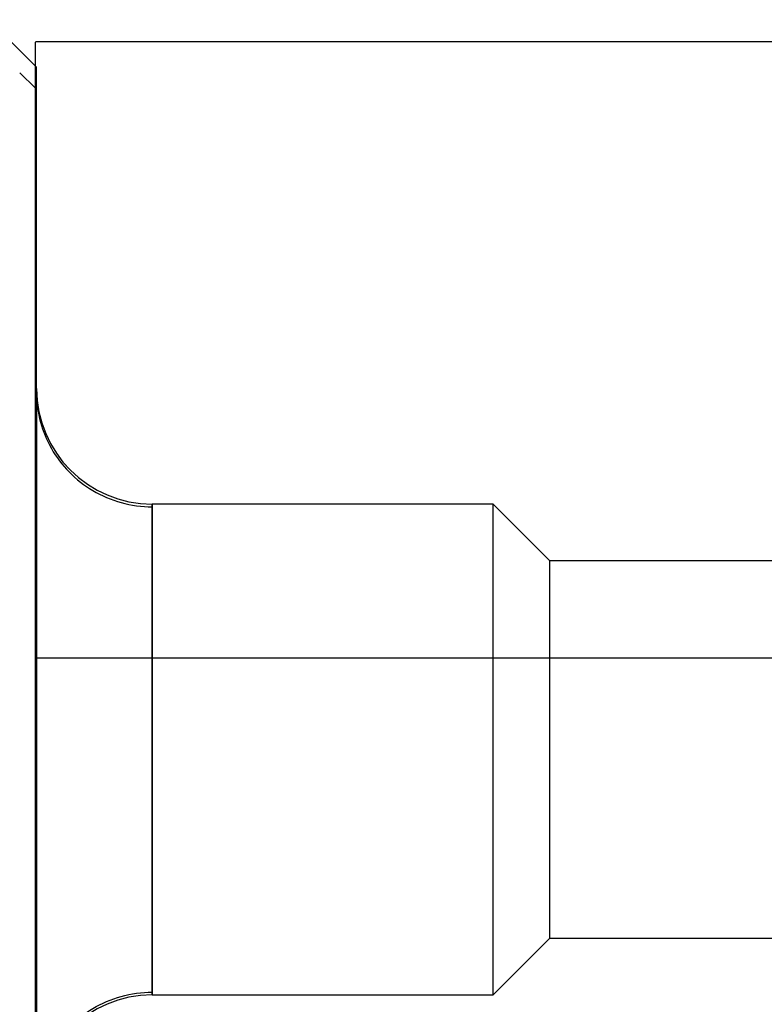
# Model space of a CAD drawing. Header units: inches. Extents: x 0.2 to 16.8, y 0.1 to 10.8.
# Tile 16 of 50: x 6.769 to 6.898, y 2.885 to 3.055. Entities that reach past the tile are written whole.
import ezdxf

# ---------------------------------------------------------------- set-up
doc = ezdxf.new("R2010")
doc.units = ezdxf.units.IN
doc.header["$LTSCALE"] = 0.935
doc.header["$MEASUREMENT"] = 0
doc.layers.get('0').update_dxf_attribs({"linetype": 'CONTINUOUS'})

msp = doc.modelspace()

# ---------------------------------------------------------------- linework, layer by layer
at = {"color": 6, "linetype": 'CONTINUOUS'}
for p, q in [((6.7720010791, 3.0471724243), (6.7637545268, 3.0554189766)), ((6.7720010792, 2.9915611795), (6.7720010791, 3.0471736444)), ((6.8510010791, 2.9715622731), (6.7920010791, 2.9715622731)), ((6.8608239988, 2.9617393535), (6.8510010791, 2.9715622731)), ((6.8510010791, 2.8865614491), (6.8510010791, 2.9715515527)), ((7.188930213, 2.9617393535), (6.8608239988, 2.9617393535)), ((6.8608239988, 2.8963845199), (6.8608239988, 2.9617311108)), ((6.8510010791, 2.8865621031), (6.8608239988, 2.8963850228)), ((6.8608239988, 2.8963850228), (7.188930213, 2.8963850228)), ((6.7920010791, 2.8865621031), (6.8510010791, 2.8865621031))]:
    msp.add_line(p, q, dxfattribs=at)
at = {"color": 7, "linetype": 'CONTINUOUS'}
for p, q in [((7.0307856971, 3.0515621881), (6.7717856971, 3.0515621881)), ((6.7717856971, 2.8027178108), (6.7717856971, 3.0515553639)), ((6.7717856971, 3.0435433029), (6.7691299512, 3.0461990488)), ((6.7717856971, 2.9449142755), (7.0307856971, 2.9449142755))]:
    msp.add_line(p, q, dxfattribs=at)
at = {"color": 9, "linetype": 'CONTINUOUS'}
msp.add_line((6.7720010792, 2.9915611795), (6.7720010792, 2.8665631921), dxfattribs=at)
at = {"color": 6, "linetype": 'CONTINUOUS'}
for centre, start, end in [((6.7920010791, 2.9915622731), 180.0067706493, 270), ((6.7920010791, 2.8665621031), 90, 180)]:
    msp.add_arc(centre, 0.02, start, end, dxfattribs=at)
at = {"color": 9, "linetype": 'CONTINUOUS'}
for points, knots in [([(6.7720010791, 2.9908609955), (6.7720010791, 2.9891441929), (6.7724506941, 2.985755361), (6.7744016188, 2.9810259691), (6.7775003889, 2.9769181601), (6.7816430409, 2.9736737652), (6.7865933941, 2.9715715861), (6.7901905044, 2.9710854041), (6.7920010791, 2.9710854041)], [0, 0, 0, 0, 0.1653386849, 0.3247125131, 0.4877501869, 0.6553934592, 0.8256304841, 1, 1, 1, 1]), ([(6.7920010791, 2.8870389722), (6.7920010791, 2.8879025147), (6.7920010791, 2.8904411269), (6.7920010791, 2.8952300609), (6.7920010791, 2.9017336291), (6.7920010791, 2.9094199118), (6.7920010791, 2.9178946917), (6.7920010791, 2.9268692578), (6.7920010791, 2.9358435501), (6.7920010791, 2.9443723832), (6.7920010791, 2.9522968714), (6.7920010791, 2.9590531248), (6.7920010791, 2.9655710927), (6.7920010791, 2.9678838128), (6.7920010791, 2.9721342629), (6.7920010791, 2.9712031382), (6.7920010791, 2.9710854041)], [0, 0, 0, 0, 0.0305668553, 0.0898593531, 0.1695142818, 0.2607729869, 0.3619355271, 0.4694771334, 0.5785244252, 0.6793069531, 0.772360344, 0.855785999, 0.9287396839, 0.9740910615, 0.9958325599, 1, 1, 1, 1]), ([(6.7920010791, 2.9710854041), (6.7920010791, 2.9703720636), (6.7920010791, 2.9684149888), (6.7920010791, 2.9647740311), (6.7920010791, 2.9596005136), (6.7920010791, 2.9530897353), (6.7920010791, 2.9454213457), (6.7920010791, 2.9370198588), (6.7920010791, 2.9280062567), (6.7920010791, 2.9187917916), (6.7920010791, 2.9101250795), (6.7920010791, 2.9025253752), (6.7920010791, 2.8967518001), (6.7920010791, 2.8914969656), (6.7920010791, 2.889641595), (6.7920010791, 2.8860392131), (6.7920010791, 2.8869052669), (6.7920010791, 2.8870389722)], [0, 0, 0, 0, 0.0252216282, 0.0691964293, 0.1287335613, 0.2081422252, 0.2993974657, 0.3998699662, 0.5051744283, 0.6181724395, 0.7253479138, 0.812680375, 0.8837942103, 0.9378221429, 0.9774273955, 0.9952725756, 1, 1, 1, 1]), ([(6.7720010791, 2.8672633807), (6.7720010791, 2.8689801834), (6.7724506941, 2.8723690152), (6.7744016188, 2.8770984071), (6.7775003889, 2.8812062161), (6.7816430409, 2.884450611), (6.7865933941, 2.8865527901), (6.7901905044, 2.8870389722), (6.7920010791, 2.8870389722)], [0, 0, 0, 0, 0.1653386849, 0.3247125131, 0.4877501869, 0.6553934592, 0.8256304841, 1, 1, 1, 1])]:
    msp.add_open_spline(points, degree=3, knots=knots, dxfattribs=at)

doc.saveas('drawing.dxf')
